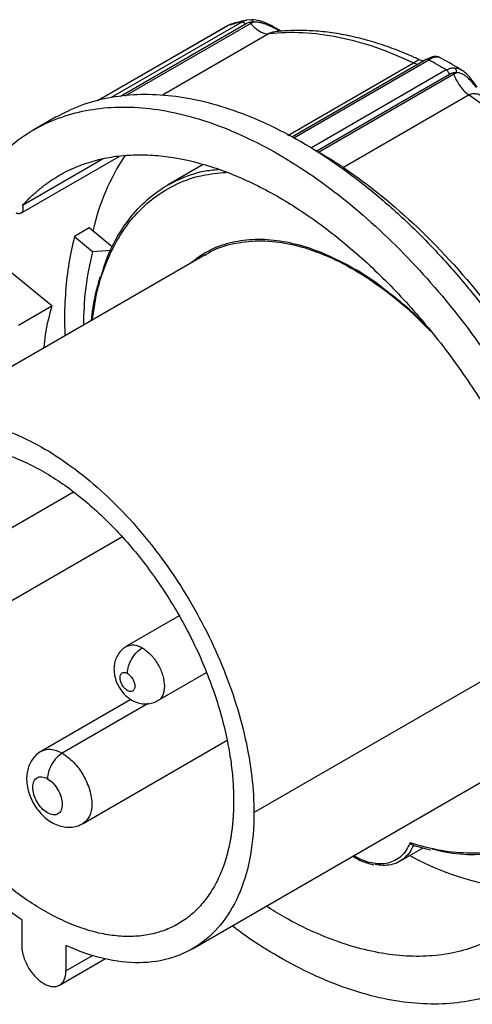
# Model space of a CAD drawing. Header units: inches. Extents: x 0 to 33, y 0 to 25.5.
# Tile 18 of 23: x 25.8 to 27.5, y 19.1 to 22.8. Entities that reach past the tile are written whole.
import ezdxf

# ---------------------------------------------------------------- set-up
doc = ezdxf.new("R2010")
doc.units = ezdxf.units.IN
doc.header["$LTSCALE"] = 3
doc.header["$MEASUREMENT"] = 0

msp = doc.modelspace()

# ---------------------------------------------------------------- linework, layer by layer
for p, q in [((26.5996, 22.8198), (26.112, 22.5383)), ((26.1127, 22.5385), (26.601, 22.8204)), ((26.6546, 22.8344), (26.1627, 22.5505)), ((26.6692, 22.8268), (26.1975, 22.5545)), ((26.2152, 22.5565), (26.6877, 22.8293)), ((26.614, 22.8261), (26.5978, 22.8183)), ((26.614, 22.8259), (26.601, 22.8204)), ((26.6918, 22.8432), (26.6739, 22.8418)), ((26.7575, 22.7906), (26.356, 22.5588)), ((26.8031, 22.7997), (26.7981, 22.8021)), ((27.3998, 22.7016), (27.3859, 22.7027)), ((26.8283, 22.4074), (27.3016, 22.6806)), ((27.3499, 22.6928), (26.8457, 22.4017)), ((26.8513, 22.3987), (27.3594, 22.692)), ((27.3016, 22.6806), (27.319, 22.6749)), ((27.3219, 22.693), (27.3219, 22.6931)), ((27.4256, 22.6538), (26.9176, 22.3605)), ((27.4379, 22.6374), (26.9375, 22.3485)), ((26.9443, 22.3445), (27.454, 22.6387)), ((27.5113, 22.5596), (27.038, 22.2864)), ((25.9524, 22.4757), (25.8689, 22.4275)), ((26.8849, 22.3798), (26.8776, 22.3841)), ((26.8847, 22.3795), (26.9176, 22.3605)), ((25.8218, 22.1142), (26.1925, 22.3282)), ((26.9375, 22.3485), (26.9443, 22.3445)), ((26.1326, 22.3194), (25.8284, 22.1438)), ((26.5095, 22.2973), (26.3749, 22.2196)), ((26.0799, 22.0587), (26.0242, 22.0265)), ((26.168, 21.9862), (26.0799, 22.0587)), ((26.0242, 22.0265), (26.0923, 21.9705)), ((26.5163, 21.958), (25.3487, 21.284)), ((26.0923, 21.9705), (26.1628, 21.9755)), ((25.9388, 21.7654), (25.7875, 21.8899)), ((25.8136, 21.6931), (25.9388, 21.7654)), ((26.0209, 21.0639), (25.6179, 20.8313)), ((25.736, 20.6267), (26.2026, 20.8961)), ((26.419, 20.5978), (26.2206, 20.4833)), ((26.7007, 19.8567), (27.7865, 20.4835)), ((26.3387, 20.2787), (26.5218, 20.3844)), ((26.237, 20.2834), (25.8996, 20.0886)), ((26.3016, 20.2675), (25.9783, 20.0808)), ((26.057, 19.8159), (26.5997, 20.1291)), ((26.4687, 19.3439), (27.6363, 20.0179)), ((27.2508, 19.6736), (27.3382, 19.724)), ((25.8252, 19.4526), (25.8252, 19.3575)), ((25.9922, 19.3562), (25.9922, 19.2611)), ((25.9677, 19.207), (26.1412, 19.3071)), ((25.9922, 19.2611), (26.0919, 19.3187))]:
    msp.add_line(p, q)
for centre, radius, start, end in [((26.9132, 21.8664), 0.8392, 146.2846, 167.554), ((27.7704, 20.5515), 0.9823, 240.6341, 272.3397)]:
    msp.add_arc(centre, radius, start, end)
for points, knots in [([(26.601, 22.8204), (26.6, 22.8201), (26.5987, 22.8196), (26.598, 22.8184), (26.5979, 22.8182)], [0, 0, 0, 0, 0.819791, 1, 1, 1, 1]), ([(26.6682, 22.84), (26.6517, 22.8365), (26.6333, 22.8326), (26.6157, 22.8266), (26.614, 22.826)], [0, 0, 0, 0, 0.899231, 1, 1, 1, 1]), ([(26.6546, 22.8344), (26.6597, 22.8372), (26.6657, 22.8405), (26.673, 22.8414), (26.6741, 22.8415)], [0, 0, 0, 0, 0.838845, 1, 1, 1, 1]), ([(26.6692, 22.8268), (26.667, 22.8296), (26.6644, 22.8318), (26.6592, 22.8344), (26.6567, 22.8349), (26.6546, 22.8344)], [0, 0, 0, 0, 0.5, 0.5, 1, 1, 1, 1]), ([(26.6972, 22.8342), (26.6959, 22.8341), (26.6933, 22.834), (26.6896, 22.8336), (26.6859, 22.833), (26.6811, 22.8319), (26.6754, 22.83), (26.6713, 22.8279), (26.6692, 22.8268)], [0, 0, 0, 0, 0.124544, 0.249147, 0.37423, 0.500207, 0.750867, 1, 1, 1, 1]), ([(26.6877, 22.8293), (26.6892, 22.8302), (26.6923, 22.8319), (26.6956, 22.8334), (26.6972, 22.8342)], [0, 0, 0, 0, 0.497771, 1, 1, 1, 1]), ([(26.6877, 22.8293), (26.6968, 22.8182), (26.7209, 22.7963), (26.7456, 22.7891), (26.7575, 22.7906)], [0, 0, 0, 0, 0.428571, 1, 1, 1, 1]), ([(26.7993, 22.8014), (26.7922, 22.8056), (26.7776, 22.8144), (26.7518, 22.8287), (26.7222, 22.841), (26.7021, 22.8425), (26.6918, 22.8432)], [0, 0, 0, 0, 0.23264, 0.476158, 0.732237, 1, 1, 1, 1]), ([(26.6972, 22.8342), (26.6967, 22.8357), (26.6957, 22.8387), (26.6938, 22.8419), (26.6924, 22.8427), (26.6918, 22.8431)], [0, 0, 0, 0, 0.355107, 0.710217, 1, 1, 1, 1]), ([(26.794, 22.8029), (26.792, 22.8039), (26.7876, 22.806), (26.7804, 22.8097), (26.7721, 22.8138), (26.7615, 22.819), (26.749, 22.8245), (26.7355, 22.8293), (26.7239, 22.8323), (26.7139, 22.8339), (26.7053, 22.8346), (26.6999, 22.8343), (26.6972, 22.8342)], [0, 0, 0, 0, 0.07199, 0.15389, 0.24597, 0.344728, 0.493496, 0.627165, 0.744468, 0.832229, 0.917402, 1, 1, 1, 1]), ([(26.7575, 22.7906), (26.8398, 22.8006), (26.9278, 22.7963), (27.1108, 22.7593), (27.2057, 22.7266), (27.3016, 22.6806)], [0, 0, 0, 0, 0.5, 0.5, 1, 1, 1, 1]), ([(26.7806, 22.7971), (26.7773, 22.7968), (26.7686, 22.796), (26.7618, 22.7927), (26.7575, 22.7906)], [0, 0, 0, 0, 0.373194, 1, 1, 1, 1]), ([(27.322, 22.6933), (27.3162, 22.696), (27.2858, 22.7103), (27.2309, 22.7326), (27.1575, 22.7579), (27.0848, 22.7776), (27.0131, 22.7919), (26.9426, 22.8006), (26.8738, 22.8036), (26.8199, 22.8018), (26.7893, 22.7984), (26.7805, 22.7974)], [0, 0, 0, 0, 0.030773, 0.162591, 0.294388, 0.426016, 0.557356, 0.688271, 0.818615, 0.948253, 1, 1, 1, 1]), ([(26.794, 22.8029), (26.7953, 22.8029), (26.7968, 22.803), (26.7978, 22.8022), (26.798, 22.8021)], [0, 0, 0, 0, 0.861999, 1, 1, 1, 1]), ([(27.3763, 22.7038), (27.3724, 22.7028), (27.3648, 22.7007), (27.3555, 22.6957), (27.3509, 22.6933)], [0, 0, 0, 0, 0.502946, 1, 1, 1, 1]), ([(27.3859, 22.7027), (27.3848, 22.7025), (27.3826, 22.7021), (27.3791, 22.7011), (27.3754, 22.6998), (27.3716, 22.6982), (27.3676, 22.6964), (27.3636, 22.6944), (27.3608, 22.6928), (27.3594, 22.692)], [0, 0, 0, 0, 0.145264, 0.289596, 0.433072, 0.575769, 0.717768, 0.859151, 1, 1, 1, 1]), ([(27.3998, 22.7016), (27.3964, 22.703), (27.3898, 22.7057), (27.3807, 22.7044), (27.3763, 22.7038)], [0, 0, 0, 0, 0.509484, 1, 1, 1, 1]), ([(27.3763, 22.7038), (27.3779, 22.704), (27.3811, 22.7044), (27.3843, 22.7033), (27.3859, 22.7027)], [0, 0, 0, 0, 0.494392, 1, 1, 1, 1]), ([(27.4845, 22.6527), (27.4597, 22.6678), (27.4315, 22.6849), (27.4032, 22.6997), (27.3997, 22.7015)], [0, 0, 0, 0, 0.879294, 1, 1, 1, 1]), ([(27.3016, 22.6806), (27.3053, 22.6827), (27.3128, 22.6872), (27.3194, 22.6911), (27.3224, 22.693), (27.322, 22.693), (27.3219, 22.693)], [0, 0, 0, 0, 0.275705, 0.571999, 0.879256, 1, 1, 1, 1]), ([(27.3406, 22.6874), (27.3405, 22.6874), (27.3363, 22.6879), (27.3292, 22.6906), (27.3223, 22.6933)], [0, 0, 0, 0, 0.025479, 1, 1, 1, 1]), ([(27.3594, 22.692), (27.3581, 22.6926), (27.3555, 22.6937), (27.3523, 22.6939), (27.3506, 22.693), (27.35, 22.6927)], [0, 0, 0, 0, 0.364793, 0.729586, 1, 1, 1, 1]), ([(27.4256, 22.6538), (27.427, 22.6545), (27.4299, 22.6561), (27.4342, 22.658), (27.4387, 22.6595), (27.4432, 22.6607), (27.4477, 22.6614), (27.4523, 22.6618), (27.4553, 22.6618), (27.4568, 22.6618)], [0, 0, 0, 0, 0.140849, 0.282232, 0.424231, 0.566928, 0.710404, 0.854736, 1, 1, 1, 1]), ([(27.4568, 22.6618), (27.4587, 22.6604), (27.4623, 22.6554), (27.4636, 22.6478), (27.4633, 22.6435)], [0, 0, 0, 0, 0.428571, 1, 1, 1, 1]), ([(27.4568, 22.6618), (27.4657, 22.6609), (27.4753, 22.66), (27.4837, 22.653), (27.4843, 22.6524)], [0, 0, 0, 0, 0.92095, 1, 1, 1, 1]), ([(27.4379, 22.6374), (27.4368, 22.6407), (27.4351, 22.6441), (27.4308, 22.6498), (27.4282, 22.6522), (27.4256, 22.6538)], [0, 0, 0, 0, 0.5, 0.5, 1, 1, 1, 1]), ([(27.4633, 22.6435), (27.4623, 22.6436), (27.4601, 22.6437), (27.4569, 22.6435), (27.4536, 22.6431), (27.4493, 22.6422), (27.444, 22.6406), (27.4399, 22.6385), (27.4379, 22.6374)], [0, 0, 0, 0, 0.124543, 0.249146, 0.374229, 0.500207, 0.750868, 1, 1, 1, 1]), ([(27.454, 22.6387), (27.4555, 22.6396), (27.4586, 22.6413), (27.4618, 22.6428), (27.4633, 22.6435)], [0, 0, 0, 0, 0.497772, 1, 1, 1, 1]), ([(27.454, 22.6387), (27.4584, 22.6252), (27.4738, 22.5936), (27.4974, 22.5689), (27.5113, 22.5596)], [0, 0, 0, 0, 0.428571, 1, 1, 1, 1]), ([(27.5391, 22.5881), (27.5375, 22.5901), (27.5339, 22.5944), (27.5283, 22.6011), (27.5219, 22.6084), (27.5139, 22.6172), (27.5045, 22.6261), (27.4942, 22.6339), (27.4852, 22.6388), (27.4773, 22.6417), (27.4702, 22.6433), (27.4656, 22.6434), (27.4633, 22.6435)], [0, 0, 0, 0, 0.071992, 0.153893, 0.24597, 0.344728, 0.493496, 0.627166, 0.744468, 0.832229, 0.917403, 1, 1, 1, 1]), ([(27.5423, 22.5886), (27.5339, 22.6004), (27.521, 22.6186), (27.5013, 22.6408), (27.4897, 22.649), (27.4837, 22.6532)], [0, 0, 0, 0, 0.47353, 0.73029, 1, 1, 1, 1]), ([(25.9524, 22.4757), (25.9835, 22.4917), (26.0457, 22.5237), (26.1495, 22.5516), (26.2597, 22.5645), (26.376, 22.5608), (26.4971, 22.541), (26.6218, 22.505), (26.749, 22.4534), (26.8775, 22.3865), (27.0059, 22.3051), (27.1332, 22.2099), (27.2579, 22.1018), (27.379, 21.9818), (27.4953, 21.8512), (27.6056, 21.7112), (27.7089, 21.5631), (27.8042, 21.4083), (27.8905, 21.2484), (27.9672, 21.0849), (28.0333, 20.9193), (28.0883, 20.7534), (28.1316, 20.5885), (28.1627, 20.4265), (28.1823, 20.2683), (28.1847, 20.168), (28.1859, 20.1178)], [0, 0, 0, 0, 0.041634, 0.083302, 0.12497, 0.166638, 0.208306, 0.249974, 0.291642, 0.33331, 0.374978, 0.416647, 0.458315, 0.499983, 0.541651, 0.583319, 0.624987, 0.666655, 0.708323, 0.749991, 0.791659, 0.833328, 0.874996, 0.916664, 0.958332, 1, 1, 1, 1]), ([(27.5735, 22.5477), (27.5734, 22.5478), (27.5682, 22.5526), (27.5565, 22.558), (27.5401, 22.564), (27.5243, 22.5651), (27.5155, 22.5614), (27.5113, 22.5596)], [0, 0, 0, 0, 0.0055518, 0.2878339, 0.536061, 0.7758665, 1, 1, 1, 1]), ([(27.5113, 22.5596), (27.6071, 22.4949), (27.7021, 22.418), (27.885, 22.2437), (27.9731, 22.1463), (28.0554, 22.0413)], [0, 0, 0, 0, 0.5, 0.5, 1, 1, 1, 1]), ([(25.4855, 21.5803), (25.4855, 21.6792), (25.494, 21.7732), (25.5274, 21.9479), (25.5524, 22.0286), (25.6179, 22.1735), (25.6585, 22.2377), (25.7536, 22.3472), (25.8082, 22.3925), (25.9293, 22.4624), (25.9958, 22.4871), (26.1383, 22.5147), (26.2141, 22.5178), (26.3724, 22.5021), (26.4547, 22.4834), (26.6227, 22.425), (26.7083, 22.3853), (26.8796, 22.2865), (26.9652, 22.2273), (27.1332, 22.0917), (27.2156, 22.0153), (27.3738, 21.8483), (27.4497, 21.7577), (27.5921, 21.5656), (27.6586, 21.4641), (27.7797, 21.2544), (27.8343, 21.146), (27.9295, 20.9267), (27.97, 20.8156), (28.0356, 20.595), (28.0606, 20.4855), (28.094, 20.2723), (28.1024, 20.1685), (28.1024, 20.0696)], [0, 0, 0, 0, 0.0625, 0.0625, 0.125, 0.125, 0.1875, 0.1875, 0.25, 0.25, 0.3125, 0.3125, 0.375, 0.375, 0.4375, 0.4375, 0.5, 0.5, 0.5625, 0.5625, 0.625, 0.625, 0.6875, 0.6875, 0.75, 0.75, 0.8125, 0.8125, 0.875, 0.875, 0.9375, 0.9375, 1, 1, 1, 1]), ([(25.8284, 22.1438), (25.8319, 22.1477), (25.839, 22.1554), (25.8498, 22.1666), (25.8609, 22.1774), (25.8722, 22.1879), (25.8838, 22.198), (25.8955, 22.2078), (25.9075, 22.2172), (25.9198, 22.2263), (25.9467, 22.2453), (25.9902, 22.2712), (26.0531, 22.2987), (26.1197, 22.3187), (26.1898, 22.331), (26.2629, 22.3357), (26.364, 22.3316), (26.4963, 22.3073), (26.6611, 22.2477), (26.8286, 22.1592), (26.9954, 22.0433), (27.1581, 21.9026), (27.3134, 21.7399), (27.458, 21.5585), (27.5673, 21.3948), (27.6465, 21.2585), (27.7016, 21.154), (27.7521, 21.0478), (27.7976, 20.9404), (27.8381, 20.8325), (27.8661, 20.7461), (27.8849, 20.6816), (27.8965, 20.6386), (27.9072, 20.5959), (27.917, 20.5533), (27.9228, 20.5251), (27.9257, 20.511)], [0, 0, 0, 0, 0.006956, 0.013905, 0.02085, 0.027793, 0.034735, 0.041678, 0.048624, 0.055575, 0.062531, 0.093788, 0.12505, 0.156306, 0.187568, 0.218825, 0.250087, 0.312565, 0.375044, 0.437522, 0.500001, 0.562479, 0.624958, 0.687436, 0.749915, 0.781171, 0.812433, 0.84369, 0.874952, 0.906208, 0.93747, 0.949986, 0.962486, 0.974982, 0.987483, 1, 1, 1, 1]), ([(26.9176, 22.3605), (26.9181, 22.3602), (26.9192, 22.3595), (26.9209, 22.3585), (26.9228, 22.3573), (26.9248, 22.3561), (26.928, 22.3542), (26.9325, 22.3515), (26.9357, 22.3496), (26.9375, 22.3485)], [0, 0, 0, 0, 0.086108, 0.174093, 0.264904, 0.359403, 0.458357, 0.704711, 1, 1, 1, 1]), ([(27.038, 22.2864), (27.0369, 22.2871), (27.0346, 22.2886), (27.031, 22.291), (27.0273, 22.2935), (27.0234, 22.296), (27.0193, 22.2986), (27.0126, 22.3029), (27.0027, 22.3092), (26.9902, 22.3169), (26.9779, 22.3244), (26.9663, 22.3314), (26.955, 22.3382), (26.9479, 22.3424), (26.9443, 22.3445)], [0, 0, 0, 0, 0.040421, 0.08086, 0.121534, 0.162656, 0.204435, 0.247066, 0.369815, 0.500418, 0.620601, 0.746326, 0.87103, 1, 1, 1, 1]), ([(26.0922, 21.7132), (26.0967, 21.7453), (26.107, 21.8201), (26.1403, 21.9238), (26.1886, 22.0243), (26.2506, 22.109), (26.3246, 22.1773), (26.41, 22.2275), (26.5005, 22.2596), (26.5659, 22.2655), (26.5964, 22.2683)], [0, 0, 0, 0, 0.09861, 0.229789, 0.360968, 0.492146, 0.623325, 0.754503, 0.885682, 1, 1, 1, 1]), ([(26.1254, 21.8773), (26.1311, 21.8972), (26.1478, 21.9559), (26.1908, 22.0386), (26.2527, 22.1243), (26.3275, 22.1928), (26.4137, 22.2428), (26.494, 22.2724), (26.5482, 22.2777), (26.5673, 22.2796)], [0, 0, 0, 0, 0.08469, 0.249781, 0.414871, 0.579962, 0.745052, 0.910143, 1, 1, 1, 1]), ([(27.038, 22.2864), (27.1339, 22.2217), (27.2288, 22.1448), (27.4118, 21.9705), (27.4998, 21.8731), (27.5821, 21.7681)], [0, 0, 0, 0, 0.5, 0.5, 1, 1, 1, 1]), ([(25.8284, 22.1438), (25.8298, 22.1384), (25.8303, 22.1331), (25.8293, 22.1239), (25.8278, 22.12), (25.8231, 22.1145), (25.8199, 22.1128), (25.8126, 22.1121), (25.8084, 22.113), (25.8042, 22.1151)], [0, 0, 0, 0, 0.25, 0.25, 0.5, 0.5, 0.75, 0.75, 1, 1, 1, 1]), ([(26.0242, 22.0265), (26.0166, 21.9938), (26.0016, 21.9282), (25.9898, 21.8214), (25.9851, 21.7297), (25.9878, 21.672), (25.9886, 21.6534)], [0, 0, 0, 0, 0.287697, 0.575394, 0.863091, 1, 1, 1, 1]), ([(27.2103, 21.8136), (27.1993, 21.8226), (27.1549, 21.859), (27.075, 21.9086), (26.9727, 21.9609), (26.8719, 21.9962), (26.7745, 22.0149), (26.682, 22.0168), (26.5963, 22.0011), (26.5231, 21.9727), (26.4834, 21.9423), (26.4659, 21.9289)], [0, 0, 0, 0, 0.040418, 0.163726, 0.287034, 0.410341, 0.533649, 0.656957, 0.780265, 0.903572, 1, 1, 1, 1]), ([(26.5171, 21.9566), (26.5213, 21.9596), (26.551, 21.981), (26.6178, 22.001), (26.716, 22.0144), (26.823, 22.0041), (26.9351, 21.9727), (27.0503, 21.9204), (27.1658, 21.8479), (27.273, 21.7643), (27.3383, 21.6982), (27.3676, 21.6686)], [0, 0, 0, 0, 0.020325, 0.145716, 0.271108, 0.396499, 0.52189, 0.647281, 0.772673, 0.898064, 1, 1, 1, 1]), ([(26.0923, 21.9705), (26.0817, 21.9235), (26.0621, 21.837), (26.059, 21.7384), (26.0577, 21.6932)], [0, 0, 0, 0, 0.54224, 1, 1, 1, 1]), ([(26.1206, 21.8748), (26.1158, 21.8582), (26.1048, 21.8212), (26.0935, 21.766), (26.0887, 21.7264), (26.0866, 21.7099)], [0, 0, 0, 0, 0.319438, 0.717003, 1, 1, 1, 1]), ([(27.3504, 21.6896), (27.3264, 21.7137), (27.2809, 21.7595), (27.233, 21.7962), (27.2103, 21.8136)], [0, 0, 0, 0, 0.526269, 1, 1, 1, 1]), ([(25.9388, 21.7654), (25.9292, 21.7301), (25.9156, 21.6798), (25.9098, 21.6235), (25.9081, 21.6069)], [0, 0, 0, 0, 0.703829, 1, 1, 1, 1]), ([(25.8252, 19.4526), (25.7496, 19.5055), (25.6752, 19.5704), (25.5348, 19.7188), (25.4688, 19.8023), (25.3507, 19.981), (25.2986, 20.0762), (25.2126, 20.2707), (25.1787, 20.3698), (25.1318, 20.5639), (25.1189, 20.6588), (25.115, 20.8365), (25.1241, 20.9193), (25.1635, 21.0661), (25.1939, 21.13), (25.2734, 21.2338), (25.3225, 21.2736), (25.4355, 21.3257), (25.4994, 21.3381), (25.6366, 21.3344), (25.71, 21.3183), (25.8602, 21.259), (25.9369, 21.2158), (26.0877, 21.1058), (26.1616, 21.0391), (26.3004, 20.8875), (26.3654, 20.8026), (26.481, 20.6219), (26.5316, 20.526), (26.6144, 20.3309), (26.6465, 20.2318), (26.6897, 20.0386), (26.7007, 19.9445), (26.7007, 19.8567)], [0, 0, 0, 0, 0.0625, 0.0625, 0.125, 0.125, 0.1875, 0.1875, 0.25, 0.25, 0.3125, 0.3125, 0.375, 0.375, 0.4375, 0.4375, 0.5, 0.5, 0.5625, 0.5625, 0.625, 0.625, 0.6875, 0.6875, 0.75, 0.75, 0.8125, 0.8125, 0.875, 0.875, 0.9375, 0.9375, 1, 1, 1, 1]), ([(25.1932, 20.7269), (25.1933, 20.7323), (25.1933, 20.7431), (25.1937, 20.7591), (25.1944, 20.7749), (25.1954, 20.7905), (25.1966, 20.806), (25.1981, 20.8212), (25.1999, 20.8362), (25.202, 20.8511), (25.2043, 20.8657), (25.2104, 20.8994), (25.2229, 20.95), (25.2466, 21.0128), (25.2767, 21.0689), (25.3129, 21.1176), (25.3547, 21.1587), (25.402, 21.1916), (25.4541, 21.216), (25.5106, 21.2318), (25.5709, 21.2387), (25.6345, 21.2367), (25.7007, 21.2259), (25.7689, 21.2062), (25.8385, 21.178), (25.9087, 21.1414), (25.9789, 21.0969), (26.0485, 21.0448), (26.1167, 20.9857), (26.1829, 20.9201), (26.2465, 20.8487), (26.3068, 20.7721), (26.3633, 20.6912), (26.4154, 20.6065), (26.4627, 20.5191), (26.5045, 20.4297), (26.5407, 20.3392), (26.5707, 20.2484), (26.5945, 20.1582), (26.6081, 20.0873), (26.6155, 20.0351), (26.6194, 20.0008), (26.6221, 19.9669), (26.6238, 19.9335), (26.6241, 19.9118), (26.6242, 19.9009)], [0, 0, 0, 0, 0.006266, 0.012522, 0.018772, 0.025017, 0.031259, 0.037501, 0.043747, 0.049997, 0.056254, 0.062521, 0.093766, 0.125018, 0.156264, 0.187516, 0.218761, 0.250013, 0.281258, 0.31251, 0.343755, 0.375007, 0.406252, 0.437504, 0.468749, 0.500001, 0.531247, 0.562499, 0.593744, 0.624996, 0.656241, 0.687493, 0.718738, 0.74999, 0.781235, 0.812487, 0.843733, 0.874985, 0.90623, 0.937482, 0.950004, 0.962497, 0.974981, 0.987476, 1, 1, 1, 1]), ([(26.6242, 19.9009), (26.6241, 19.8955), (26.6241, 19.8847), (26.6237, 19.8687), (26.623, 19.8529), (26.622, 19.8373), (26.6208, 19.8219), (26.6193, 19.8066), (26.6175, 19.7916), (26.6154, 19.7767), (26.6131, 19.7621), (26.607, 19.7284), (26.5945, 19.6778), (26.5708, 19.615), (26.5407, 19.559), (26.5045, 19.5102), (26.4627, 19.4691), (26.4154, 19.4363), (26.3633, 19.4118), (26.3068, 19.396), (26.2465, 19.3891), (26.1829, 19.3911), (26.1167, 19.4019), (26.0485, 19.4216), (25.9789, 19.4498), (25.9087, 19.4864), (25.8385, 19.5309), (25.7689, 19.583), (25.7007, 19.6421), (25.6345, 19.7077), (25.5709, 19.7791), (25.5106, 19.8557), (25.4541, 19.9367), (25.402, 20.0213), (25.3547, 20.1087), (25.3129, 20.1981), (25.2767, 20.2887), (25.2466, 20.3794), (25.2229, 20.4696), (25.2093, 20.5405), (25.2019, 20.5927), (25.198, 20.6271), (25.1953, 20.6609), (25.1936, 20.6943), (25.1933, 20.716), (25.1932, 20.7269)], [0, 0, 0, 0, 0.006266, 0.012522, 0.018772, 0.025017, 0.031259, 0.037501, 0.043747, 0.049997, 0.056254, 0.062521, 0.093766, 0.125018, 0.156264, 0.187516, 0.218761, 0.250013, 0.281258, 0.31251, 0.343755, 0.375007, 0.406253, 0.437504, 0.46875, 0.500001, 0.531247, 0.562499, 0.593744, 0.624996, 0.656241, 0.687493, 0.718738, 0.74999, 0.781236, 0.812487, 0.843733, 0.874985, 0.90623, 0.937482, 0.950004, 0.962497, 0.974982, 0.987476, 1, 1, 1, 1]), ([(26.2209, 20.4831), (26.2152, 20.4795), (26.2032, 20.4718), (26.1895, 20.4552), (26.1795, 20.4362), (26.174, 20.4165), (26.1734, 20.4033), (26.1731, 20.3971)], [0, 0, 0, 0, 0.196051, 0.409544, 0.614985, 0.818852, 1, 1, 1, 1]), ([(26.2207, 20.4833), (26.2293, 20.4864), (26.2465, 20.4927), (26.2686, 20.4825), (26.2797, 20.4775)], [0, 0, 0, 0, 0.499015, 1, 1, 1, 1]), ([(26.224, 20.381), (26.224, 20.3895), (26.2254, 20.3987), (26.231, 20.4175), (26.2351, 20.427), (26.2454, 20.4448), (26.2516, 20.4532), (26.2651, 20.4674), (26.2724, 20.4733), (26.2797, 20.4775)], [0, 0, 0, 0, 0.25, 0.25, 0.5, 0.5, 0.75, 0.75, 1, 1, 1, 1]), ([(26.2797, 20.4775), (26.2906, 20.4697), (26.3124, 20.4542), (26.3403, 20.4158), (26.3588, 20.3733), (26.3655, 20.3312), (26.3582, 20.2987), (26.3477, 20.2805), (26.3386, 20.2787), (26.3386, 20.2787)], [0, 0, 0, 0, 0.166514, 0.333029, 0.499543, 0.666057, 0.832572, 0.999086, 1, 1, 1, 1]), ([(26.1731, 20.3971), (26.1734, 20.3907), (26.1741, 20.3763), (26.1801, 20.3538), (26.1909, 20.3302), (26.2066, 20.3078), (26.2258, 20.2894), (26.2471, 20.2762), (26.2689, 20.2683), (26.2913, 20.2654), (26.3133, 20.2681), (26.3294, 20.2728), (26.3369, 20.2781), (26.3383, 20.2791)], [0, 0, 0, 0, 0.079109, 0.179326, 0.28421, 0.393325, 0.508919, 0.608952, 0.703915, 0.796175, 0.887453, 0.978553, 1, 1, 1, 1]), ([(26.224, 20.3167), (26.2231, 20.3173), (26.2212, 20.3184), (26.2185, 20.3204), (26.2159, 20.3227), (26.2125, 20.3261), (26.2084, 20.331), (26.2042, 20.3374), (26.2007, 20.3444), (26.1972, 20.3538), (26.1954, 20.3654), (26.1972, 20.3749), (26.2007, 20.3803), (26.2042, 20.3832), (26.2084, 20.3848), (26.2133, 20.385), (26.2185, 20.3838), (26.2222, 20.382), (26.224, 20.381)], [0, 0, 0, 0, 0.03144, 0.062598, 0.093777, 0.125284, 0.187762, 0.250419, 0.312897, 0.375553, 0.500074, 0.624594, 0.687072, 0.749729, 0.812207, 0.874864, 0.937387, 1, 1, 1, 1]), ([(26.224, 20.381), (26.2249, 20.3805), (26.2267, 20.3794), (26.2294, 20.3773), (26.2321, 20.375), (26.2355, 20.3716), (26.2396, 20.3668), (26.2438, 20.3603), (26.2473, 20.3534), (26.2507, 20.344), (26.2526, 20.3324), (26.2507, 20.3229), (26.2473, 20.3175), (26.2438, 20.3146), (26.2396, 20.313), (26.2347, 20.3128), (26.2295, 20.3139), (26.2258, 20.3158), (26.224, 20.3167)], [0, 0, 0, 0, 0.0314404, 0.0625976, 0.0937773, 0.1252841, 0.1877624, 0.2504188, 0.3128971, 0.3755535, 0.5000738, 0.6245942, 0.6870725, 0.7497289, 0.8122072, 0.8748636, 0.9373873, 1, 1, 1, 1]), ([(25.8996, 20.0886), (25.8928, 20.0841), (25.8793, 20.0751), (25.8639, 20.0563), (25.8527, 20.0353), (25.8458, 20.0122), (25.8432, 19.9871), (25.845, 19.9603), (25.8514, 19.9323), (25.8625, 19.9042), (25.8778, 19.8774), (25.8969, 19.8529), (25.9189, 19.8323), (25.9427, 19.8167), (25.967, 19.8064), (25.9917, 19.8013), (26.016, 19.8016), (26.0384, 19.8062), (26.0512, 19.8133), (26.057, 19.8165)], [0, 0, 0, 0, 0.055668, 0.110173, 0.163882, 0.218439, 0.275414, 0.335908, 0.399661, 0.464805, 0.530377, 0.596963, 0.665404, 0.728546, 0.788694, 0.845707, 0.900693, 0.954652, 1, 1, 1, 1]), ([(25.8996, 20.0886), (25.9111, 20.0928), (25.9341, 20.1011), (25.9636, 20.0876), (25.9783, 20.0808)], [0, 0, 0, 0, 0.49981, 1, 1, 1, 1]), ([(25.9783, 20.0808), (25.971, 20.0766), (25.9637, 20.0707), (25.9503, 20.0565), (25.9441, 20.0482), (25.9338, 20.0303), (25.9296, 20.0208), (25.9241, 20.0021), (25.9226, 19.9928), (25.9226, 19.9844)], [0, 0, 0, 0, 0.25, 0.25, 0.5, 0.5, 0.75, 0.75, 1, 1, 1, 1]), ([(25.9783, 20.0808), (25.9929, 20.0705), (26.022, 20.0498), (26.0591, 19.9987), (26.0839, 19.9418), (26.0924, 19.8865), (26.0844, 19.8399), (26.0662, 19.824), (26.0572, 19.816)], [0, 0, 0, 0, 0.166825, 0.333649, 0.500474, 0.667299, 0.834124, 1, 1, 1, 1]), ([(28.1024, 20.0696), (28.1012, 20.0209), (28.0988, 19.9234), (28.0792, 19.7878), (28.0481, 19.6617), (28.0047, 19.5469), (27.9498, 19.4444), (27.8836, 19.3551), (27.807, 19.2801), (27.7207, 19.2199), (27.6254, 19.1752), (27.5221, 19.1463), (27.4118, 19.1337), (27.2955, 19.1373), (27.1744, 19.1572), (27.0497, 19.1931), (26.9224, 19.2446), (26.794, 19.3122), (26.6923, 19.3744), (26.6344, 19.4186), (26.6188, 19.4305)], [0, 0, 0, 0, 0.057572, 0.115143, 0.172715, 0.230286, 0.287858, 0.34543, 0.403001, 0.460573, 0.518144, 0.575716, 0.633288, 0.690859, 0.748431, 0.806003, 0.863574, 0.921146, 0.978717, 1, 1, 1, 1]), ([(26.7007, 19.8567), (26.7007, 19.8009), (26.6963, 19.7476), (26.6787, 19.6479), (26.6655, 19.6016), (26.6309, 19.5173), (26.6094, 19.4794), (26.5589, 19.4133), (26.5299, 19.3852), (26.4652, 19.3395), (26.4296, 19.322), (26.3529, 19.2982), (26.3118, 19.292), (26.2257, 19.2909), (26.1806, 19.2961), (26.0879, 19.3178), (26.0403, 19.3343), (25.9922, 19.3562)], [0, 0, 0, 0, 0.125, 0.125, 0.25, 0.25, 0.375, 0.375, 0.5, 0.5, 0.625, 0.625, 0.75, 0.75, 0.875, 0.875, 1, 1, 1, 1]), ([(27.8901, 19.8616), (27.8876, 19.8583), (27.8638, 19.8278), (27.807, 19.7857), (27.7205, 19.7379), (27.6232, 19.7101), (27.518, 19.7012), (27.4064, 19.7102), (27.3282, 19.7321), (27.2891, 19.743)], [0, 0, 0, 0, 0.0194978, 0.1829148, 0.3463319, 0.5097489, 0.6731659, 0.836583, 1, 1, 1, 1]), ([(27.9018, 19.852), (27.901, 19.8511), (27.8788, 19.8227), (27.8238, 19.7822), (27.7372, 19.7334), (27.6395, 19.7047), (27.5337, 19.6957), (27.4435, 19.7007), (27.3876, 19.7153), (27.371, 19.7197)], [0, 0, 0, 0, 0.0062549, 0.1894599, 0.3726648, 0.5558698, 0.7390748, 0.9222798, 1, 1, 1, 1]), ([(27.2891, 19.743), (27.2845, 19.7333), (27.2755, 19.714), (27.2561, 19.6919), (27.2328, 19.6755), (27.2059, 19.6658), (27.1759, 19.6627), (27.1436, 19.6666), (27.1101, 19.6766), (27.0873, 19.6886), (27.0761, 19.6945)], [0, 0, 0, 0, 0.125426, 0.250852, 0.376278, 0.501703, 0.627129, 0.752555, 0.877981, 1, 1, 1, 1]), ([(27.3036, 19.736), (27.2988, 19.7263), (27.2892, 19.707), (27.2689, 19.6851), (27.2449, 19.6689), (27.2171, 19.6596), (27.1877, 19.6565), (27.1668, 19.66), (27.1569, 19.6616)], [0, 0, 0, 0, 0.16994, 0.33988, 0.50982, 0.67976, 0.8497, 1, 1, 1, 1]), ([(27.2972, 19.7356), (27.2967, 19.7358), (27.2949, 19.7364), (27.2919, 19.7387), (27.2901, 19.7415), (27.2891, 19.743)], [0, 0, 0, 0, 0.165124, 0.522855, 1, 1, 1, 1]), ([(27.2972, 19.7357), (27.3169, 19.7294), (27.3402, 19.722), (27.3629, 19.7175), (27.3664, 19.7168)], [0, 0, 0, 0, 0.845994, 1, 1, 1, 1]), ([(27.0731, 19.6928), (27.079, 19.6892), (27.0955, 19.6791), (27.1221, 19.6678), (27.1423, 19.6629), (27.152, 19.6605)], [0, 0, 0, 0, 0.22132, 0.623851, 1, 1, 1, 1]), ([(27.7595, 19.5061), (27.7377, 19.4839), (27.6941, 19.4396), (27.6182, 19.3888), (27.5354, 19.3502), (27.4457, 19.3253), (27.3501, 19.3139), (27.2495, 19.3163), (27.1447, 19.3324), (27.0367, 19.3619), (26.9266, 19.4052), (26.8296, 19.4525), (26.7697, 19.4902), (26.7469, 19.5045)], [0, 0, 0, 0, 0.094227, 0.188455, 0.282682, 0.37691, 0.471137, 0.565364, 0.659592, 0.753819, 0.848047, 0.942274, 1, 1, 1, 1]), ([(25.8252, 19.3575), (25.8252, 19.3557), (25.8253, 19.352), (25.8257, 19.3464), (25.8263, 19.3407), (25.8272, 19.3349), (25.8284, 19.329), (25.8298, 19.323), (25.8329, 19.312), (25.8388, 19.2957), (25.8493, 19.275), (25.862, 19.2555), (25.8765, 19.2382), (25.8923, 19.2235), (25.9087, 19.2123), (25.9251, 19.2046), (25.9409, 19.2011), (25.9554, 19.2016), (25.9681, 19.2064), (25.9786, 19.215), (25.9851, 19.2253), (25.9888, 19.2351), (25.9908, 19.2431), (25.992, 19.2517), (25.9921, 19.258), (25.9922, 19.2611)], [0, 0, 0, 0, 0.018012, 0.035885, 0.053675, 0.071439, 0.089233, 0.107116, 0.125142, 0.187592, 0.2501, 0.31255, 0.375058, 0.437508, 0.500016, 0.562466, 0.624974, 0.687423, 0.749932, 0.812381, 0.87489, 0.906309, 0.93743, 0.968558, 1, 1, 1, 1])]:
    msp.add_open_spline(points, degree=3, knots=knots)
for points in [[(26.6546, 22.8344), (26.6364, 22.8305), (26.6185, 22.8258), (26.601, 22.8204)], [(27.4256, 22.6538), (27.4036, 22.6672), (27.3815, 22.6799), (27.3594, 22.692)], [(25.9226, 19.9844), (25.9153, 19.9886), (25.9008, 19.9937), (25.8822, 19.9901), (25.8698, 19.9758), (25.8655, 19.9531), (25.8698, 19.9253), (25.8822, 19.8968), (25.9008, 19.8718), (25.9226, 19.8541), (25.9445, 19.8465), (25.963, 19.8501), (25.9754, 19.8644), (25.9797, 19.8871), (25.9754, 19.9149), (25.963, 19.9434), (25.9445, 19.9684), (25.9299, 19.9802), (25.9226, 19.9844)]]:
    msp.add_open_spline(points, degree=3)

doc.saveas('drawing.dxf')
